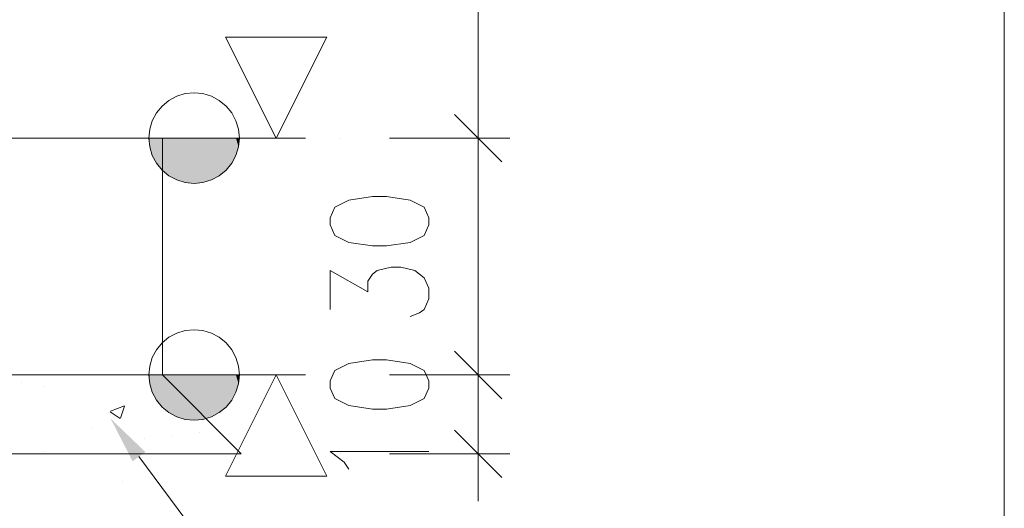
# Model space of a CAD drawing. Header units: millimetres. Extents: x 1814 to 94182, y 11562 to 49454.
# Tile 156 of 256: x 12738 to 12863, y 26004 to 26066. Entities that reach past the tile are written whole.
import ezdxf

# ---------------------------------------------------------------- set-up
doc = ezdxf.new("R2010")
doc.units = ezdxf.units.MM
doc.linetypes.add('XKITLINE00', pattern=[0])
doc.layers.add('LinkedObject', color=1, linetype='Continuous', lineweight=0)

msp = doc.modelspace()

# ---------------------------------------------------------------- hatches: boundary and pattern name
at = {"layer": 'LinkedObject'}
for points in [[(12754.903, 26051.352), (12754.903, 26050.233), (12754.793, 26051.352)], [(12754.903, 26051.352), (12754.903, 26050.233), (12754.793, 26051.352)], [(12755.23, 26049.156), (12754.903, 26050.233), (12754.903, 26051.352)], [(12755.23, 26051.352), (12755.23, 26049.156), (12754.903, 26051.352)], [(12755.23, 26049.156), (12754.903, 26050.233), (12754.903, 26051.352)], [(12755.23, 26051.352), (12755.23, 26049.156), (12754.903, 26051.352)], [(12755.76, 26048.165), (12755.23, 26049.156), (12755.23, 26051.352)], [(12755.76, 26051.352), (12755.76, 26048.165), (12755.23, 26051.352)], [(12755.76, 26048.165), (12755.23, 26049.156), (12755.23, 26051.352)], [(12755.76, 26051.352), (12755.76, 26048.165), (12755.23, 26051.352)], [(12756.473, 26047.295), (12755.76, 26048.165), (12755.76, 26051.352)], [(12756.473, 26051.352), (12756.473, 26047.295), (12755.76, 26051.352)], [(12756.473, 26047.295), (12755.76, 26048.165), (12755.76, 26051.352)], [(12756.473, 26051.352), (12756.473, 26047.295), (12755.76, 26051.352)], [(12757.342, 26046.582), (12756.473, 26047.295), (12756.473, 26051.352)], [(12757.342, 26051.352), (12757.342, 26046.582), (12756.473, 26051.352)], [(12757.342, 26046.582), (12756.473, 26047.295), (12756.473, 26051.352)], [(12757.342, 26051.352), (12757.342, 26046.582), (12756.473, 26051.352)], [(12758.334, 26046.052), (12757.342, 26046.582), (12757.342, 26051.352)], [(12758.334, 26051.352), (12758.334, 26046.052), (12757.342, 26051.352)], [(12758.334, 26046.052), (12757.342, 26046.582), (12757.342, 26051.352)], [(12758.334, 26051.352), (12758.334, 26046.052), (12757.342, 26051.352)], [(12759.41, 26045.725), (12758.334, 26046.052), (12758.334, 26051.352)], [(12759.41, 26051.352), (12759.41, 26045.725), (12758.334, 26051.352)], [(12759.41, 26045.725), (12758.334, 26046.052), (12758.334, 26051.352)], [(12759.41, 26051.352), (12759.41, 26045.725), (12758.334, 26051.352)], [(12760.53, 26045.615), (12759.41, 26045.725), (12759.41, 26051.352)], [(12760.53, 26051.352), (12760.53, 26045.615), (12759.41, 26051.352)], [(12760.53, 26045.615), (12759.41, 26045.725), (12759.41, 26051.352)], [(12760.53, 26051.352), (12760.53, 26045.615), (12759.41, 26051.352)], [(12761.649, 26045.725), (12760.53, 26045.615), (12760.53, 26051.352)], [(12761.649, 26051.352), (12761.649, 26045.725), (12760.53, 26051.352)], [(12761.649, 26045.725), (12760.53, 26045.615), (12760.53, 26051.352)], [(12761.649, 26051.352), (12761.649, 26045.725), (12760.53, 26051.352)], [(12762.725, 26046.052), (12761.649, 26045.725), (12761.649, 26051.352)], [(12762.725, 26051.352), (12762.725, 26046.052), (12761.649, 26051.352)], [(12762.725, 26046.052), (12761.649, 26045.725), (12761.649, 26051.352)], [(12762.725, 26051.352), (12762.725, 26046.052), (12761.649, 26051.352)], [(12763.717, 26046.582), (12762.725, 26046.052), (12762.725, 26051.352)], [(12763.717, 26051.352), (12763.717, 26046.582), (12762.725, 26051.352)], [(12763.717, 26046.582), (12762.725, 26046.052), (12762.725, 26051.352)], [(12763.717, 26051.352), (12763.717, 26046.582), (12762.725, 26051.352)], [(12764.586, 26047.295), (12763.717, 26046.582), (12763.717, 26051.352)], [(12764.586, 26051.352), (12764.586, 26047.295), (12763.717, 26051.352)], [(12764.586, 26047.295), (12763.717, 26046.582), (12763.717, 26051.352)], [(12764.586, 26051.352), (12764.586, 26047.295), (12763.717, 26051.352)], [(12765.299, 26048.165), (12764.586, 26047.295), (12764.586, 26051.352)], [(12765.299, 26051.352), (12765.299, 26048.165), (12764.586, 26051.352)], [(12765.299, 26048.165), (12764.586, 26047.295), (12764.586, 26051.352)], [(12765.299, 26051.352), (12765.299, 26048.165), (12764.586, 26051.352)], [(12765.83, 26049.156), (12765.299, 26048.165), (12765.299, 26051.352)], [(12765.83, 26051.352), (12765.83, 26049.156), (12765.299, 26051.352)], [(12765.83, 26049.156), (12765.299, 26048.165), (12765.299, 26051.352)], [(12765.83, 26051.352), (12765.83, 26049.156), (12765.299, 26051.352)], [(12766.156, 26050.233), (12765.83, 26049.156), (12765.83, 26051.352)], [(12766.156, 26051.352), (12766.156, 26050.233), (12765.83, 26051.352)], [(12766.156, 26050.233), (12765.83, 26049.156), (12765.83, 26051.352)], [(12766.156, 26051.352), (12766.156, 26050.233), (12765.83, 26051.352)], [(12766.266, 26051.352), (12766.156, 26050.233), (12766.156, 26051.352)], [(12766.266, 26051.352), (12766.156, 26050.233), (12766.156, 26051.352)], [(12754.903, 26021.352), (12754.903, 26020.233), (12754.793, 26021.352)], [(12754.903, 26021.352), (12754.903, 26020.233), (12754.793, 26021.352)], [(12755.23, 26019.156), (12754.903, 26020.233), (12754.903, 26021.352)], [(12755.23, 26021.352), (12755.23, 26019.156), (12754.903, 26021.352)], [(12755.23, 26019.156), (12754.903, 26020.233), (12754.903, 26021.352)], [(12755.23, 26021.352), (12755.23, 26019.156), (12754.903, 26021.352)], [(12755.76, 26018.165), (12755.23, 26019.156), (12755.23, 26021.352)], [(12755.76, 26021.352), (12755.76, 26018.165), (12755.23, 26021.352)], [(12755.76, 26018.165), (12755.23, 26019.156), (12755.23, 26021.352)], [(12755.76, 26021.352), (12755.76, 26018.165), (12755.23, 26021.352)], [(12756.473, 26017.295), (12755.76, 26018.165), (12755.76, 26021.352)], [(12756.473, 26021.352), (12756.473, 26017.295), (12755.76, 26021.352)], [(12756.473, 26017.295), (12755.76, 26018.165), (12755.76, 26021.352)], [(12756.473, 26021.352), (12756.473, 26017.295), (12755.76, 26021.352)], [(12757.342, 26016.582), (12756.473, 26017.295), (12756.473, 26021.352)], [(12757.342, 26021.352), (12757.342, 26016.582), (12756.473, 26021.352)], [(12757.342, 26016.582), (12756.473, 26017.295), (12756.473, 26021.352)], [(12757.342, 26021.352), (12757.342, 26016.582), (12756.473, 26021.352)], [(12758.334, 26016.052), (12757.342, 26016.582), (12757.342, 26021.352)], [(12758.334, 26021.352), (12758.334, 26016.052), (12757.342, 26021.352)], [(12758.334, 26016.052), (12757.342, 26016.582), (12757.342, 26021.352)], [(12758.334, 26021.352), (12758.334, 26016.052), (12757.342, 26021.352)], [(12759.41, 26015.725), (12758.334, 26016.052), (12758.334, 26021.352)], [(12759.41, 26021.352), (12759.41, 26015.725), (12758.334, 26021.352)], [(12759.41, 26015.725), (12758.334, 26016.052), (12758.334, 26021.352)], [(12759.41, 26021.352), (12759.41, 26015.725), (12758.334, 26021.352)], [(12760.53, 26015.615), (12759.41, 26015.725), (12759.41, 26021.352)], [(12760.53, 26021.352), (12760.53, 26015.615), (12759.41, 26021.352)], [(12760.53, 26015.615), (12759.41, 26015.725), (12759.41, 26021.352)], [(12760.53, 26021.352), (12760.53, 26015.615), (12759.41, 26021.352)], [(12761.649, 26015.725), (12760.53, 26015.615), (12760.53, 26021.352)], [(12761.649, 26021.352), (12761.649, 26015.725), (12760.53, 26021.352)], [(12761.649, 26015.725), (12760.53, 26015.615), (12760.53, 26021.352)], [(12761.649, 26021.352), (12761.649, 26015.725), (12760.53, 26021.352)], [(12762.725, 26016.052), (12761.649, 26015.725), (12761.649, 26021.352)], [(12762.725, 26021.352), (12762.725, 26016.052), (12761.649, 26021.352)], [(12762.725, 26016.052), (12761.649, 26015.725), (12761.649, 26021.352)], [(12762.725, 26021.352), (12762.725, 26016.052), (12761.649, 26021.352)], [(12763.717, 26016.582), (12762.725, 26016.052), (12762.725, 26021.352)], [(12763.717, 26021.352), (12763.717, 26016.582), (12762.725, 26021.352)], [(12763.717, 26016.582), (12762.725, 26016.052), (12762.725, 26021.352)], [(12763.717, 26021.352), (12763.717, 26016.582), (12762.725, 26021.352)], [(12764.586, 26017.295), (12763.717, 26016.582), (12763.717, 26021.352)], [(12764.586, 26021.352), (12764.586, 26017.295), (12763.717, 26021.352)], [(12764.586, 26017.295), (12763.717, 26016.582), (12763.717, 26021.352)], [(12764.586, 26021.352), (12764.586, 26017.295), (12763.717, 26021.352)], [(12765.299, 26018.165), (12764.586, 26017.295), (12764.586, 26021.352)], [(12765.299, 26021.352), (12765.299, 26018.165), (12764.586, 26021.352)], [(12765.299, 26018.165), (12764.586, 26017.295), (12764.586, 26021.352)], [(12765.299, 26021.352), (12765.299, 26018.165), (12764.586, 26021.352)], [(12765.83, 26019.156), (12765.299, 26018.165), (12765.299, 26021.352)], [(12765.83, 26021.352), (12765.83, 26019.156), (12765.299, 26021.352)], [(12765.83, 26019.156), (12765.299, 26018.165), (12765.299, 26021.352)], [(12765.83, 26021.352), (12765.83, 26019.156), (12765.299, 26021.352)], [(12766.156, 26020.233), (12765.83, 26019.156), (12765.83, 26021.352)], [(12766.156, 26021.352), (12766.156, 26020.233), (12765.83, 26021.352)], [(12766.156, 26020.233), (12765.83, 26019.156), (12765.83, 26021.352)], [(12766.156, 26021.352), (12766.156, 26020.233), (12765.83, 26021.352)], [(12766.266, 26021.352), (12766.156, 26020.233), (12766.156, 26021.352)], [(12766.266, 26021.352), (12766.156, 26020.233), (12766.156, 26021.352)], [(12752.744, 26010.414), (12749.961, 26015.823), (12754.348, 26011.609)]]:
    msp.add_hatch(color=256, dxfattribs=at).paths.add_polyline_path(points, flags=17)

# ---------------------------------------------------------------- linework, layer by layer
at = {"layer": 'LinkedObject', "linetype": 'XKITLINE00', "lineweight": 0}
for p, q in [((12863.123, 26303.717), (12863.123, 25934.638)), ((12796.509, 26051.352), (12796.509, 26117.952)), ((12770.917, 26051.352), (12764.517, 26064.152)), ((12764.517, 26064.152), (12777.317, 26064.152)), ((12777.317, 26064.152), (12770.917, 26051.352)), ((12758.334, 26056.652), (12757.342, 26056.122)), ((12758.334, 26056.652), (12757.342, 26056.122)), ((12759.41, 26056.978), (12758.334, 26056.652)), ((12759.41, 26056.978), (12758.334, 26056.652)), ((12760.53, 26057.088), (12759.41, 26056.978)), ((12760.53, 26057.088), (12759.41, 26056.978)), ((12761.649, 26056.978), (12760.53, 26057.088)), ((12761.649, 26056.978), (12760.53, 26057.088)), ((12762.725, 26056.652), (12761.649, 26056.978)), ((12762.725, 26056.652), (12761.649, 26056.978)), ((12763.717, 26056.122), (12762.725, 26056.652)), ((12763.717, 26056.122), (12762.725, 26056.652)), ((12796.509, 26051.352), (12796.509, 26057.352)), ((12756.473, 26055.408), (12755.76, 26054.539)), ((12756.473, 26055.408), (12755.76, 26054.539)), ((12757.342, 26056.122), (12756.473, 26055.408)), ((12757.342, 26056.122), (12756.473, 26055.408)), ((12764.586, 26055.408), (12763.717, 26056.122)), ((12764.586, 26055.408), (12763.717, 26056.122)), ((12765.299, 26054.539), (12764.586, 26055.408)), ((12765.299, 26054.539), (12764.586, 26055.408)), ((12755.76, 26054.539), (12755.23, 26053.547)), ((12755.76, 26054.539), (12755.23, 26053.547)), ((12765.83, 26053.547), (12765.299, 26054.539)), ((12765.83, 26053.547), (12765.299, 26054.539)), ((12793.509, 26054.352), (12799.509, 26048.352)), ((12799.509, 26048.352), (12793.509, 26054.352)), ((12755.23, 26053.547), (12754.903, 26052.471)), ((12755.23, 26053.547), (12754.903, 26052.471)), ((12766.156, 26052.471), (12765.83, 26053.547)), ((12766.156, 26052.471), (12765.83, 26053.547)), ((12754.903, 26052.471), (12754.793, 26051.352)), ((12754.903, 26052.471), (12754.793, 26051.352)), ((12766.266, 26051.352), (12766.156, 26052.471)), ((12766.266, 26051.352), (12766.156, 26052.471)), ((12704.008, 26051.352), (12756.508, 26051.352)), ((12704.008, 26051.352), (12756.508, 26051.352)), ((12745.903, 26051.352), (12774.648, 26051.352)), ((12754.793, 26051.352), (12754.903, 26050.233)), ((12754.793, 26051.352), (12754.903, 26050.233)), ((12756.508, 26051.352), (12756.508, 26021.352)), ((12766.156, 26050.233), (12766.266, 26051.352)), ((12766.156, 26050.233), (12766.266, 26051.352)), ((12779.009, 26051.352), (12779.009, 26051.352)), ((12779.009, 26051.352), (12779.009, 26051.352)), ((12785.259, 26051.352), (12800.509, 26051.352)), ((12785.259, 26051.352), (12800.509, 26051.352)), ((12796.509, 26021.352), (12796.509, 26051.352)), ((12796.509, 26051.352), (12796.509, 26051.352)), ((12796.509, 26051.352), (12796.509, 26045.352)), ((12754.903, 26050.233), (12755.23, 26049.156)), ((12754.903, 26050.233), (12755.23, 26049.156)), ((12765.83, 26049.156), (12766.156, 26050.233)), ((12765.83, 26049.156), (12766.156, 26050.233)), ((12755.23, 26049.156), (12755.76, 26048.165)), ((12755.23, 26049.156), (12755.76, 26048.165)), ((12755.76, 26048.165), (12756.473, 26047.295)), ((12755.76, 26048.165), (12756.473, 26047.295)), ((12764.586, 26047.295), (12765.299, 26048.165)), ((12764.586, 26047.295), (12765.299, 26048.165)), ((12765.299, 26048.165), (12765.83, 26049.156)), ((12765.299, 26048.165), (12765.83, 26049.156)), ((12756.473, 26047.295), (12757.342, 26046.582)), ((12756.473, 26047.295), (12757.342, 26046.582)), ((12763.717, 26046.582), (12764.586, 26047.295)), ((12763.717, 26046.582), (12764.586, 26047.295)), ((12757.342, 26046.582), (12758.334, 26046.052)), ((12757.342, 26046.582), (12758.334, 26046.052)), ((12758.334, 26046.052), (12759.41, 26045.725)), ((12758.334, 26046.052), (12759.41, 26045.725)), ((12759.41, 26045.725), (12760.53, 26045.615)), ((12759.41, 26045.725), (12760.53, 26045.615)), ((12760.53, 26045.615), (12761.649, 26045.725)), ((12760.53, 26045.615), (12761.649, 26045.725)), ((12761.649, 26045.725), (12762.725, 26046.052)), ((12761.649, 26045.725), (12762.725, 26046.052)), ((12762.725, 26046.052), (12763.717, 26046.582)), ((12762.725, 26046.052), (12763.717, 26046.582)), ((12780.14, 26043.495), (12778.354, 26042.602)), ((12783.116, 26043.941), (12780.14, 26043.495)), ((12784.902, 26043.941), (12783.116, 26043.941)), ((12787.878, 26043.495), (12784.902, 26043.941)), ((12789.664, 26042.602), (12787.878, 26043.495)), ((12778.354, 26042.602), (12777.759, 26041.262)), ((12790.259, 26041.262), (12789.664, 26042.602)), ((12777.759, 26041.262), (12777.759, 26040.37)), ((12790.259, 26040.37), (12790.259, 26041.262)), ((12777.759, 26040.37), (12778.354, 26039.03)), ((12789.664, 26039.03), (12790.259, 26040.37)), ((12778.354, 26039.03), (12780.14, 26038.137)), ((12780.14, 26038.137), (12783.116, 26037.691)), ((12784.902, 26037.691), (12787.878, 26038.137)), ((12787.878, 26038.137), (12789.664, 26039.03)), ((12783.116, 26037.691), (12784.902, 26037.691)), ((12777.759, 26029.655), (12777.759, 26034.566)), ((12777.759, 26034.566), (12782.521, 26031.887)), ((12783.116, 26034.12), (12783.711, 26034.566)), ((12783.711, 26034.566), (12785.497, 26035.012)), ((12785.497, 26035.012), (12786.687, 26035.012)), ((12786.687, 26035.012), (12788.473, 26034.566)), ((12788.473, 26034.566), (12789.664, 26033.673)), ((12782.521, 26033.227), (12783.116, 26034.12)), ((12782.521, 26031.887), (12782.521, 26033.227)), ((12789.664, 26033.673), (12790.259, 26032.334)), ((12790.259, 26032.334), (12790.259, 26030.995)), ((12790.259, 26030.995), (12789.664, 26029.655)), ((12789.664, 26029.655), (12789.068, 26029.209)), ((12789.068, 26029.209), (12787.878, 26028.762)), ((12759.41, 26026.978), (12758.334, 26026.652)), ((12759.41, 26026.978), (12758.334, 26026.652)), ((12760.53, 26027.088), (12759.41, 26026.978)), ((12760.53, 26027.088), (12759.41, 26026.978)), ((12761.649, 26026.978), (12760.53, 26027.088)), ((12761.649, 26026.978), (12760.53, 26027.088)), ((12762.725, 26026.652), (12761.649, 26026.978)), ((12762.725, 26026.652), (12761.649, 26026.978)), ((12796.509, 26021.352), (12796.509, 26027.352)), ((12757.342, 26026.122), (12756.473, 26025.408)), ((12757.342, 26026.122), (12756.473, 26025.408)), ((12758.334, 26026.652), (12757.342, 26026.122)), ((12758.334, 26026.652), (12757.342, 26026.122)), ((12763.717, 26026.122), (12762.725, 26026.652)), ((12763.717, 26026.122), (12762.725, 26026.652)), ((12764.586, 26025.408), (12763.717, 26026.122)), ((12764.586, 26025.408), (12763.717, 26026.122)), ((12755.76, 26024.539), (12755.23, 26023.547)), ((12755.76, 26024.539), (12755.23, 26023.547)), ((12756.473, 26025.408), (12755.76, 26024.539)), ((12756.473, 26025.408), (12755.76, 26024.539)), ((12765.299, 26024.539), (12764.586, 26025.408)), ((12765.299, 26024.539), (12764.586, 26025.408)), ((12765.83, 26023.547), (12765.299, 26024.539)), ((12765.83, 26023.547), (12765.299, 26024.539)), ((12793.509, 26024.352), (12799.509, 26018.352)), ((12799.509, 26018.352), (12793.509, 26024.352)), ((12755.23, 26023.547), (12754.903, 26022.471)), ((12755.23, 26023.547), (12754.903, 26022.471)), ((12766.156, 26022.471), (12765.83, 26023.547)), ((12766.156, 26022.471), (12765.83, 26023.547)), ((12783.116, 26023.271), (12780.14, 26022.825)), ((12784.902, 26023.271), (12783.116, 26023.271)), ((12787.878, 26022.825), (12784.902, 26023.271)), ((12754.903, 26022.471), (12754.793, 26021.352)), ((12754.903, 26022.471), (12754.793, 26021.352)), ((12766.266, 26021.352), (12766.156, 26022.471)), ((12766.266, 26021.352), (12766.156, 26022.471)), ((12778.354, 26021.932), (12777.759, 26020.593)), ((12780.14, 26022.825), (12778.354, 26021.932)), ((12789.664, 26021.932), (12787.878, 26022.825)), ((12790.259, 26020.593), (12789.664, 26021.932)), ((12566.508, 26021.352), (12756.508, 26021.352)), ((12743.354, 26021.352), (12743.354, 26021.352)), ((12745.903, 26021.352), (12774.648, 26021.352)), ((12746.096, 26021.352), (12746.096, 26021.352)), ((12746.096, 26021.352), (12746.096, 26021.352)), ((12746.609, 26021.352), (12746.609, 26021.352)), ((12746.609, 26021.352), (12746.609, 26021.352)), ((12746.609, 26021.352), (12746.609, 26021.352)), ((12749.863, 26021.352), (12749.863, 26021.352)), ((12749.863, 26021.352), (12749.863, 26021.352)), ((12754.065, 26021.352), (12754.065, 26021.352)), ((12754.793, 26021.352), (12754.903, 26020.233)), ((12754.793, 26021.352), (12754.903, 26020.233)), ((12756.508, 26021.352), (12766.508, 26011.352)), ((12770.917, 26021.352), (12764.517, 26008.552)), ((12766.156, 26020.233), (12766.266, 26021.352)), ((12766.156, 26020.233), (12766.266, 26021.352)), ((12777.317, 26008.552), (12770.917, 26021.352)), ((12777.759, 26020.593), (12777.759, 26019.7)), ((12779.009, 26021.352), (12779.009, 26021.352)), ((12779.009, 26021.352), (12779.009, 26021.352)), ((12785.259, 26021.352), (12800.509, 26021.352)), ((12785.259, 26021.352), (12800.509, 26021.352)), ((12790.259, 26019.7), (12790.259, 26020.593)), ((12796.509, 26011.352), (12796.509, 26021.352)), ((12796.509, 26021.352), (12796.509, 26021.352)), ((12796.509, 26021.352), (12796.509, 26015.352)), ((12738.632, 26020.369), (12738.632, 26020.369)), ((12741.414, 26019.863), (12741.414, 26019.863)), ((12754.903, 26020.233), (12755.23, 26019.156)), ((12754.903, 26020.233), (12755.23, 26019.156)), ((12765.83, 26019.156), (12766.156, 26020.233)), ((12765.83, 26019.156), (12766.156, 26020.233)), ((12777.759, 26019.7), (12778.354, 26018.361)), ((12789.664, 26018.361), (12790.259, 26019.7)), ((12755.23, 26019.156), (12755.76, 26018.165)), ((12755.23, 26019.156), (12755.76, 26018.165)), ((12755.76, 26018.165), (12756.473, 26017.295)), ((12755.76, 26018.165), (12756.473, 26017.295)), ((12764.586, 26017.295), (12765.299, 26018.165)), ((12764.586, 26017.295), (12765.299, 26018.165)), ((12765.299, 26018.165), (12765.83, 26019.156)), ((12765.299, 26018.165), (12765.83, 26019.156)), ((12778.354, 26018.361), (12780.14, 26017.468)), ((12787.878, 26017.468), (12789.664, 26018.361)), ((12749.939, 26016.756), (12751.718, 26017.438)), ((12751.221, 26015.864), (12751.736, 26017.399)), ((12756.473, 26017.295), (12757.342, 26016.582)), ((12756.473, 26017.295), (12757.342, 26016.582)), ((12763.717, 26016.582), (12764.586, 26017.295)), ((12763.717, 26016.582), (12764.586, 26017.295)), ((12780.14, 26017.468), (12783.116, 26017.021)), ((12783.116, 26017.021), (12784.902, 26017.021)), ((12784.902, 26017.021), (12787.878, 26017.468)), ((12749.918, 26016.673), (12751.182, 26015.82)), ((12757.342, 26016.582), (12758.334, 26016.052)), ((12757.342, 26016.582), (12758.334, 26016.052)), ((12758.334, 26016.052), (12759.41, 26015.725)), ((12758.334, 26016.052), (12759.41, 26015.725)), ((12759.41, 26015.725), (12760.53, 26015.615)), ((12759.41, 26015.725), (12760.53, 26015.615)), ((12760.53, 26015.615), (12761.649, 26015.725)), ((12760.53, 26015.615), (12761.649, 26015.725)), ((12761.649, 26015.725), (12762.725, 26016.052)), ((12761.649, 26015.725), (12762.725, 26016.052)), ((12762.725, 26016.052), (12763.717, 26016.582)), ((12762.725, 26016.052), (12763.717, 26016.582)), ((12747.642, 26014.701), (12747.642, 26014.701)), ((12799.509, 26008.352), (12793.509, 26014.352)), ((12754.297, 26013.312), (12754.297, 26013.312)), ((12757.611, 26013.729), (12757.611, 26013.729)), ((12761.201, 26014.128), (12761.201, 26014.128)), ((12556.508, 26011.352), (12766.508, 26011.352)), ((12739.551, 26011.352), (12739.551, 26011.352)), ((12741.033, 26011.352), (12741.033, 26011.352)), ((12741.105, 26011.407), (12741.105, 26011.407)), ((12741.57, 26011.618), (12741.57, 26011.618)), ((12751.743, 26011.352), (12751.743, 26011.352)), ((12751.743, 26011.352), (12751.743, 26011.352)), ((12753.546, 26011.012), (12782.692, 25971.895)), ((12762.454, 26011.352), (12762.454, 26011.352)), ((12762.454, 26011.352), (12762.454, 26011.352)), ((12762.454, 26011.352), (12762.454, 26011.352)), ((12779.545, 26010.325), (12777.759, 26011.664)), ((12777.759, 26011.664), (12790.259, 26011.664)), ((12779.009, 26011.352), (12779.009, 26011.352)), ((12785.259, 26011.352), (12800.509, 26011.352)), ((12796.509, 26011.352), (12796.509, 26005.352)), ((12780.14, 26009.432), (12779.545, 26010.325)), ((12764.517, 26008.552), (12777.317, 26008.552)), ((12751.508, 26007.864), (12751.508, 26007.864))]:
    msp.add_line(p, q, dxfattribs=at)

doc.saveas('drawing.dxf')
